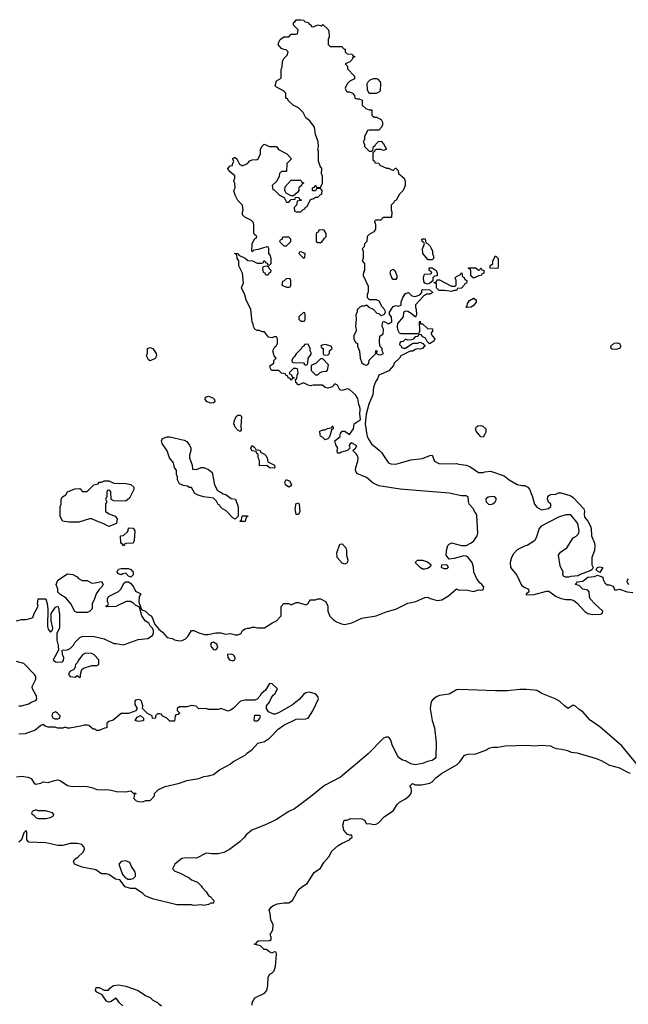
# Model space of a CAD drawing. Header units: inches. Extents: x 2347120 to 2490770, y 707513 to 877705.
# Tile 67 of 132: x 2398356 to 2403364, y 805317 to 813414. Entities that reach past the tile are written whole.
import ezdxf

# ---------------------------------------------------------------- set-up
doc = ezdxf.new("R2010")
doc.units = ezdxf.units.IN
doc.header["$MEASUREMENT"] = 0
for name, color, linetype in [('C3890', 7, 'Continuous'), ('C3891', 7, 'Continuous'), ('C4800', 7, 'Continuous'), ('C4801', 7, 'Continuous')]:
    doc.layers.add(name, color=color, linetype=linetype)

msp = doc.modelspace()

# ---------------------------------------------------------------- linework, layer by layer
at = {"layer": 'C3890', "color": 5, "elevation": 60}
for points in [[(2400000, 809422.7), (2399990, 809426), (2399974.6, 809454.6), (2399950, 809478), (2399869.3, 809489.3), (2399823.2, 809503.2), (2399798, 809518), (2399770, 809566), (2399750, 809568), (2399736.4, 809576.4), (2399703.1, 809583.1), (2399670, 809598), (2399655.3, 809630), (2399655.3, 809655.3), (2399647.3, 809672.7), (2399646, 809710), (2399628.4, 809728.4), (2399622, 809770), (2399589.5, 809809.5), (2399569.4, 809869.4), (2399529.5, 809929.5), (2399523.7, 809950), (2399530, 809970.7), (2399570, 809984), (2399590, 809982.8), (2399710, 809956), (2399730, 809944.7), (2399753.7, 809913.7), (2399764.7, 809890), (2399764.7, 809870), (2399752, 809830), (2399752, 809810), (2399774, 809750), (2399778, 809718), (2399810, 809714), (2399850, 809732), (2399870, 809731), (2399910, 809714.8), (2399938.8, 809690), (2399958.8, 809590), (2399982.8, 809542.8), (2400000, 809533)], [(2398329.1, 808470.9), (2398370, 808482), (2398410, 808482), (2398450, 808491), (2398463.1, 808496.9), (2398476, 808530), (2398508.7, 808590), (2398502, 808610), (2398508, 808650), (2398570, 808652), (2398582.8, 808610), (2398586.8, 808570), (2398583.5, 808423.5), (2398590, 808402), (2398610, 808378), (2398622, 808390), (2398628.7, 808410), (2398615.3, 808470), (2398615.3, 808530), (2398650, 808582), (2398670, 808592), (2398678, 808570), (2398678, 808550), (2398684.7, 808530), (2398684.7, 808410), (2398662, 808370), (2398661, 808359), (2398661, 808310), (2398672.7, 808267.3), (2398674, 808230), (2398632, 808150), (2398650, 808132), (2398670, 808131.3), (2398707.3, 808132.7), (2398716.4, 808143.6), (2398718, 808170), (2398707.3, 808192.7), (2398706, 808230), (2398750, 808232), (2398770, 808242), (2398798, 808270), (2398810, 808292), (2398850, 808332), (2398870, 808342), (2398950, 808344.7), (2398970, 808341), (2399050, 808321), (2399130, 808284.7), (2399150, 808284.7), (2399210, 808272), (2399330, 808318), (2399410, 808324.7), (2399448, 808350), (2399458, 808370), (2399458, 808390), (2399448, 808410), (2399430, 808428), (2399418, 808450), (2399389.3, 808469.3), (2399362, 808510), (2399342, 808582), (2399310, 808598), (2399294, 808614), (2399268.4, 808628.4), (2399231.6, 808628.4), (2399147.3, 808587.3), (2399070, 808586), (2399066, 808590), (2399082, 808598), (2399086, 808610), (2399078, 808630), (2399078, 808650), (2399088, 808670), (2399169.1, 808710.9), (2399188.9, 808731.1), (2399216.4, 808783.6), (2399228.7, 808791.3), (2399250, 808792), (2399270, 808778), (2399291.3, 808750), (2399310, 808714), (2399352.7, 808692.7), (2399338, 808670), (2399336, 808630), (2399342, 808602), (2399351.1, 808591.1), (2399352, 808572), (2399362, 808562), (2399390.8, 808550.8), (2399420.7, 808520.7), (2399438, 808510), (2399450, 808492), (2399466.4, 808446.4), (2399500.7, 808400.7), (2399530, 808378), (2399570, 808332), (2399610, 808326), (2399630, 808314.8), (2399670, 808306.8), (2399692.1, 808307.9), (2399718.9, 808321.1), (2399739.5, 808340.5), (2399770, 808392), (2399790, 808392), (2399830, 808371.3), (2399876.9, 808356.9), (2399903.1, 808356.9), (2399971.1, 808371.1), (2400000, 808371.3)], [(2398348, 807770), (2398371.6, 807771.6), (2398430, 807786.8), (2398450, 807801), (2398490, 807814), (2398498, 807830), (2398494, 807850), (2398462, 807910), (2398458, 807930), (2398488, 807990), (2398488, 808010), (2398478, 808030), (2398390, 808118), (2398330, 808135.3)], [(2400000, 807745), (2399990, 807742), (2399910, 807742), (2399890, 807748.7), (2399830, 807746), (2399807.3, 807767.3), (2399770, 807774), (2399730, 807762), (2399670, 807762), (2399652, 807750), (2399652.7, 807732.7), (2399674, 807710), (2399659.6, 807700.4), (2399642, 807698), (2399634, 807690), (2399630, 807646), (2399590, 807646), (2399566, 807670), (2399528.4, 807688.4), (2399522, 807702), (2399510, 807706), (2399490, 807706), (2399474, 807690), (2399474, 807670), (2399448.4, 807668.4), (2399446, 807690), (2399408.7, 807708.7), (2399366, 807750), (2399368, 807772), (2399357.2, 807810), (2399350, 807819), (2399330, 807824), (2399310, 807819), (2399302.8, 807810), (2399302.8, 807782.8), (2399322, 807750), (2399311.1, 807728.9), (2399250, 807708), (2399190, 807708), (2399125.4, 807654.6), (2399090, 807642), (2399072, 807630), (2399074, 807590), (2399052.7, 807587.3), (2399011.1, 807568.9), (2398988.9, 807568.9), (2398978, 807578), (2398960.4, 807580.4), (2398926, 807610), (2398912.9, 807612.9), (2398890, 807613.2), (2398856.9, 807603.1), (2398768.4, 807588.4), (2398750, 807588), (2398730, 807595.3), (2398710, 807588.7), (2398671.1, 807588.9), (2398645.4, 807594.6), (2398590, 807595.3), (2398564.7, 807604.7), (2398550, 807618), (2398530, 807608.7), (2398482, 807570), (2398399.9, 807540.1), (2398350, 807539)], [(2398330, 807186.8), (2398370, 807192), (2398424.7, 807184.7), (2398450, 807174), (2398475.3, 807135.3), (2398490, 807126), (2398530, 807136), (2398550, 807146), (2398590, 807141), (2398641.5, 807158.5), (2398670, 807162), (2398690, 807156.3), (2398750, 807116.3), (2398787.9, 807107.9), (2398850, 807110.8), (2398910, 807107.7), (2398950, 807100.7), (2398990, 807084), (2399030, 807079.1), (2399070, 807082), (2399110, 807078.8), (2399153.6, 807066.4), (2399230, 807064.7), (2399270, 807071.3), (2399290, 807054), (2399312.7, 807052.7), (2399310, 807046), (2399298, 807042), (2399294, 807010), (2399314, 806990), (2399336.4, 806983.6), (2399370, 806982), (2399392.7, 806992.7), (2399430, 806994), (2399466, 807030), (2399466, 807050), (2399498, 807082), (2399553.2, 807106.8), (2399670, 807136), (2399730, 807157.3), (2399830, 807174.8), (2399870, 807191), (2399910, 807194.8), (2399950, 807206), (2400000, 807243.8)], [(2400000, 806556), (2399990, 806553.2), (2399932.9, 806552.9), (2399890, 806559), (2399810, 806519), (2399730, 806521.2), (2399690, 806515.3), (2399632, 806470), (2399614, 806430), (2399631.6, 806411.6), (2399670, 806398), (2399750, 806356), (2399770, 806341), (2399819.8, 806319.8), (2399850, 806292), (2399856.9, 806276.9), (2399890, 806242), (2399910, 806212), (2399923.6, 806203.6), (2399954, 806170), (2399950, 806148), (2399930, 806148), (2399910, 806138), (2399870.9, 806129.1), (2399850, 806135.3), (2399790, 806129), (2399770, 806134), (2399650, 806135.3), (2399450, 806184), (2399388, 806210), (2399370, 806228), (2399310, 806268), (2399268.9, 806268.9), (2399222.7, 806282.7), (2399179, 806339), (2399145.6, 806345.6), (2399090, 806384), (2399069.1, 806389.1), (2399030, 806389.2), (2398982, 806422), (2398870, 806443.7), (2398806, 806470), (2398798, 806490), (2398809.1, 806510.9), (2398838, 806530), (2398874.6, 806565.4), (2398888, 806590), (2398886, 806610), (2398866, 806630), (2398830, 806639), (2398770, 806639), (2398710, 806622), (2398670, 806622), (2398570, 806644), (2398430, 806649), (2398415.3, 806670), (2398415.3, 806730), (2398410, 806746), (2398390, 806726), (2398371.1, 806668.9), (2398350, 806648.7)], [(2399205.1, 805305.1), (2399177.2, 805330), (2399150, 805368), (2399103.5, 805336.5), (2399090, 805333.2), (2399070, 805341.2), (2399035.3, 805395.3), (2398990, 805417.2), (2398979.3, 805430), (2398985.2, 805454.8), (2399010, 805456), (2399050, 805432), (2399087.3, 805432.7), (2399098, 805450), (2399128, 805470), (2399170, 805476), (2399230, 805466), (2399332, 805430), (2399392, 805390), (2399430, 805371.3), (2399451.1, 805351.1), (2399490.9, 805330.9), (2399499.6, 805319.6), (2399523.6, 805303.6)]]:
    msp.add_lwpolyline(points, dxfattribs=at)
for points in [[(2399230, 809455.3), (2399130, 809458), (2399107.3, 809467.3), (2399106, 809530), (2399090, 809546), (2399078, 809542), (2399074, 809530), (2399074, 809490), (2399062, 809470), (2399074, 809450), (2399062, 809430), (2399062, 809370), (2399091.1, 809351.1), (2399142, 809330), (2399158, 809310), (2399152, 809270), (2399090, 809246), (2399048.9, 809268.9), (2398990, 809289), (2398950, 809309), (2398930, 809309), (2398842, 809282), (2398761.2, 809281.2), (2398708, 809290), (2398688.7, 809330), (2398688.7, 809410), (2398698, 809430), (2398698, 809470), (2398708.7, 809490), (2398734.6, 809505.4), (2398748.7, 809530), (2398810, 809554.8), (2398850, 809558), (2398862, 809550), (2398870, 809534), (2398910, 809534), (2398966, 809590), (2399002, 809598), (2399010, 809612), (2399030, 809612), (2399050, 809621), (2399090, 809621), (2399130, 809602), (2399230, 809601), (2399270.9, 809590.9), (2399294, 809570), (2399294, 809550), (2399259.8, 809480.2)], [(2399210, 809086), (2399202, 809102), (2399188.4, 809108.4), (2399186, 809170), (2399210, 809172), (2399240.4, 809199.6), (2399248, 809210), (2399250, 809234), (2399290, 809232), (2399302, 809210), (2399298, 809130), (2399290.9, 809109.1), (2399230, 809106), (2399218, 809102)], [(2398870, 808802), (2398910, 808802), (2398950, 808781), (2398978, 808782), (2399030, 808794), (2399042, 808770), (2399030.9, 808749.1), (2399010, 808728), (2398986.4, 808693.6), (2398972, 808650), (2398952, 808610), (2398951.6, 808568.4), (2398930, 808546), (2398910, 808538), (2398830, 808538), (2398810, 808548), (2398778, 808610), (2398737.2, 808657.2), (2398686, 808690), (2398670, 808706), (2398669, 808730), (2398656, 808770), (2398670, 808804.7), (2398750, 808856), (2398794, 808850), (2398830, 808832), (2398839.6, 808819.6)], [(2399270, 808828.7), (2399250, 808838), (2399230, 808862), (2399203.6, 808856.4), (2399190, 808848), (2399170, 808858), (2399158, 808870), (2399160.4, 808879.6), (2399170, 808894), (2399190, 808902), (2399250, 808902), (2399271.3, 808891.3), (2399290.8, 808870.8), (2399290.7, 808849.3)], [(2399950, 808296), (2399930.5, 808289.5), (2399924.9, 808270), (2399936.5, 808250), (2399950, 808235.3), (2399970, 808230.5), (2399985.6, 808250), (2399978.8, 808278.8)], [(2398896.9, 808203.1), (2398872, 808190), (2398842, 808150), (2398830, 808126), (2398814, 808110), (2398811.6, 808088.4), (2398802, 808070), (2398767.5, 808052.5), (2398758, 808030), (2398770, 808012), (2398812.9, 808007.1), (2398830, 808022), (2398850, 808004.7), (2398855.3, 808010), (2398855.3, 808030), (2398866, 808070), (2398880.2, 808079.8), (2398950, 808102), (2398990, 808102), (2399006, 808110), (2399006, 808150), (2398968, 808190), (2398950, 808202)], [(2398650, 807722), (2398624.7, 807710), (2398621, 807690), (2398630, 807672), (2398645.4, 807665.4), (2398670, 807664.7), (2398686, 807670), (2398688, 807690), (2398668, 807710)], [(2399330, 807642), (2399306, 807650), (2399323.1, 807676.9), (2399351.3, 807691.3), (2399374, 807670), (2399374, 807650), (2399370, 807648)], [(2398490, 806915.3), (2398458, 806902), (2398454, 806890), (2398458, 806878), (2398470, 806874), (2398491.3, 806851.3), (2398510, 806844.7), (2398570, 806846), (2398610, 806852), (2398634.6, 806865.4), (2398636.4, 806876.4), (2398626, 806890), (2398568.4, 806908.4), (2398508.7, 806908.7)], [(2399230, 806497.2), (2399192, 806490), (2399171.3, 806470), (2399202.8, 806382.8), (2399221, 806361), (2399246.8, 806346.8), (2399270, 806344.7), (2399288.9, 806351.1), (2399308, 806370), (2399308.7, 806390), (2399302, 806410), (2399275.3, 806450), (2399262, 806482)]]:
    msp.add_lwpolyline(points, close=True, dxfattribs=at)
at = {"layer": 'C3891', "color": 5, "elevation": 60}
for points in [[(2399430, 810608), (2399416.4, 810616.4), (2399398, 810650), (2399407.3, 810672.7), (2399408, 810710), (2399430, 810718), (2399451.3, 810710), (2399478, 810670), (2399482, 810650), (2399471.1, 810628.9)], [(2399930, 810259), (2399898, 810270), (2399882, 810290), (2399886, 810310), (2399910, 810318), (2399945.4, 810305.4), (2399958, 810290), (2399962, 810270), (2399950, 810264)]]:
    msp.add_lwpolyline(points, close=True, dxfattribs=at)
at = {"layer": 'C4800', "color": 5, "elevation": 60}
for points in [[(2400000, 808371.3), (2400010, 808371.3), (2400050, 808361), (2400090, 808366.8), (2400130, 808354.8), (2400150, 808356), (2400170, 808364.7), (2400178, 808370), (2400189.1, 808390.9), (2400210, 808404.7), (2400230, 808411), (2400250, 808411.3), (2400270, 808418), (2400290, 808418), (2400311.6, 808411.6), (2400370, 808412), (2400430, 808451), (2400468, 808470), (2400506, 808510), (2400507.3, 808587.3), (2400530, 808612), (2400570, 808612), (2400590, 808602), (2400630, 808622), (2400650, 808622), (2400710, 808601), (2400728, 808610), (2400738, 808630), (2400750, 808642), (2400790, 808642), (2400810, 808652), (2400831.6, 808651.6), (2400872, 808630), (2400890, 808594), (2400891, 808550), (2400908, 808508), (2400938.5, 808478.5), (2400962.5, 808462.5), (2401004.4, 808444.4), (2401030, 808441.3), (2401090, 808454.3), (2401170, 808492.7), (2401287.7, 808512.3), (2401370, 808544.4), (2401450, 808564.9), (2401550, 808615.5), (2401615.3, 808630), (2401690, 808662), (2401710, 808664.7), (2401733.4, 808653.4), (2401790, 808638), (2401830, 808643.8), (2401885.4, 808674.6), (2401950, 808734), (2401970, 808722), (2402030, 808724.4), (2402090, 808711), (2402130, 808726), (2402150, 808722.8), (2402170, 808726), (2402176, 808750), (2402159, 808770), (2402141.6, 808781.6), (2402115.9, 808815.9), (2402093.2, 808870), (2402089.3, 808910.7), (2402079.5, 808950), (2402046.6, 808990), (2402030, 809001.6), (2402010, 809005.6), (2401930, 808984), (2401890, 808978), (2401866, 809010), (2401868.4, 809048.4), (2401878, 809090), (2401890, 809102), (2401910, 809111.3), (2401990, 809090.7), (2402030, 809090.7), (2402070, 809110.7), (2402091.5, 809128.5), (2402120.9, 809170), (2402126.6, 809190), (2402116.6, 809336.6), (2402112.1, 809352.1), (2402097.2, 809370), (2402089, 809390), (2402055.3, 809430), (2402047.3, 809452.7), (2402046, 809490), (2402030, 809498), (2401990, 809499), (2401890, 809519.3), (2401486.4, 809553.6), (2401310, 809581.2), (2401263.2, 809603.2), (2401208.9, 809648.9), (2401130, 809682), (2401119.5, 809710), (2401120.5, 809730), (2401137.1, 809782.9), (2401140.3, 809810), (2401133.3, 809833.3), (2401124.8, 809844.8), (2401096, 809870), (2401119, 809890), (2401128.7, 809910), (2401086.8, 809933.2), (2401074.8, 809925.2), (2401067.5, 809912.5), (2401071, 809889), (2401052, 809870), (2401002.8, 809857.2), (2400990, 809849), (2400970, 809848.7), (2400968, 809870), (2400974, 809890), (2400958, 809918), (2400948, 809950), (2400992.5, 809987.5), (2400994.1, 810000)], [(2400909.3, 810000), (2400902, 809978), (2400890, 809966), (2400870, 809958), (2400850, 809978), (2400830, 809988), (2400828.9, 810000)], [(2401213.1, 810000), (2401214.8, 809990), (2401224.5, 809964.5), (2401250, 809924.7), (2401314.4, 809874.4), (2401333.7, 809853.7), (2401381.4, 809781.4), (2401390.7, 809770.7), (2401410, 809761), (2401450, 809758.8), (2401470, 809762.8), (2401575.3, 809795.3), (2401670, 809806), (2401730, 809831.3), (2401750, 809832), (2401770, 809782), (2401805.4, 809765.4), (2401850, 809762), (2401950, 809764.7), (2401970, 809758), (2402030, 809751.3), (2402059.8, 809739.8), (2402130, 809691.3), (2402170, 809691.3), (2402183.2, 809696.8), (2402230, 809700.5), (2402343.4, 809663.4), (2402382.8, 809630), (2402450, 809590.6), (2402490, 809582), (2402510, 809584), (2402538, 809570), (2402550, 809552), (2402576, 809490), (2402591.3, 809430), (2402610, 809404.7), (2402650, 809382), (2402707.3, 809392.7), (2402726, 809410), (2402726, 809430), (2402707.3, 809447.3), (2402698, 809470), (2402702, 809490), (2402710, 809502), (2402726, 809510), (2402768.4, 809511.6), (2402790, 809522), (2402810, 809522), (2402890, 809498), (2402910, 809484.7), (2402997.3, 809390), (2403004, 809370), (2403000.7, 809350), (2403003.5, 809323.5), (2403030.6, 809290), (2403053, 809250), (2403058, 809230), (2403060.5, 809170), (2403086, 809110), (2403088.2, 809090), (2403084.9, 809050), (2403064, 808990), (2403062.8, 808930), (2403074, 808910), (2403066.4, 808893.6), (2403055.9, 808884.1), (2402968.7, 808851.3), (2402950, 808839.3), (2402890, 808836), (2402870, 808829.2), (2402846, 808830), (2402830, 808838), (2402824, 808850), (2402828.7, 808870), (2402803.1, 808923.1), (2402788, 809010), (2402805.6, 809034.4), (2402858, 809070), (2402910, 809152), (2402933.6, 809166.4), (2402953.6, 809186.4), (2402959, 809210), (2402948.7, 809270), (2402890, 809342), (2402850, 809342.7), (2402790, 809322.7), (2402646, 809250), (2402631, 809230), (2402606.4, 809153.6), (2402590.7, 809129.3), (2402532, 809090), (2402510, 809084), (2402450, 809054), (2402419.3, 809020.7), (2402402, 808990), (2402390.4, 808950), (2402393.4, 808910), (2402446.9, 808846.9), (2402484.7, 808764.7), (2402506.4, 808746.4), (2402541, 808730), (2402544.7, 808710), (2402522, 808690), (2402523.6, 808683.6), (2402590, 808686.4), (2402690, 808715.5), (2402710, 808714), (2402770, 808670.5), (2402810, 808652.7), (2402850, 808644.4), (2402890, 808644.9), (2402916.3, 808636.3), (2402938.9, 808618.9), (2403006.6, 808546.6), (2403030, 808531.8), (2403070, 808523.6), (2403134.8, 808525.2), (2403149, 808531), (2403153.2, 808550), (2403090, 808606.6), (2403049.5, 808650), (2403042.9, 808670), (2403041.2, 808710), (2403030, 808721.2), (2402989.6, 808729.6), (2402959.5, 808759.5), (2402928, 808770), (2402946, 808790), (2402990, 808796), (2403029.4, 808830.6), (2403084, 808836), (2403110, 808846), (2403154, 808830), (2403156, 808810), (2403170, 808782.8), (2403190, 808767.3), (2403210, 808766.8), (2403235.3, 808755.3), (2403244.7, 808744.7), (2403250, 808724.7), (2403270, 808724.7), (2403290, 808732), (2403354, 808710), (2403402, 808702)], [(2402179.3, 810000), (2402170, 809981.6), (2402150, 809984.7), (2402137.3, 810000)], [(2400000, 809533), (2400030, 809516), (2400052, 809510), (2400096.9, 809476.9), (2400131.3, 809470), (2400152.7, 809407.3), (2400154, 809330), (2400130, 809306), (2400110, 809318), (2400054.6, 809374.6), (2400026, 809390), (2400006, 809410), (2400002, 809422), (2400000, 809422.7)], [(2403369.1, 808769.1), (2403360.2, 808780.2), (2403355.3, 808790), (2403356.4, 808803.6), (2403364, 808816)], [(2400000, 807243.8), (2400010, 807251.3), (2400088.9, 807291.1), (2400109.1, 807310.9), (2400210, 807364.7), (2400230, 807384.7), (2400270, 807411.3), (2400314.6, 807465.4), (2400370, 807478), (2400410, 807504.7), (2400482, 807578), (2400530, 807612), (2400630, 807662), (2400710, 807664.7), (2400728.9, 807671.1), (2400769, 807730), (2400815.3, 807830), (2400808.9, 807848.9), (2400789, 807869), (2400736.9, 807883.1), (2400710, 807879), (2400690, 807864), (2400655.9, 807824.1), (2400599.8, 807780.2), (2400490, 807715.3), (2400456.9, 807703.1), (2400443.1, 807703.1), (2400403.1, 807723.1), (2400386, 807750), (2400386, 807770), (2400410, 807802), (2400424.7, 807835.3), (2400441.2, 807858.8), (2400455.3, 807870), (2400478, 807910), (2400432.5, 807952.5), (2400410, 807954), (2400378.8, 807901.2), (2400342, 807870), (2400332, 807850), (2400310, 807826), (2400290, 807818), (2400210, 807818), (2400174, 807810), (2400112, 807750), (2400090, 807735.3), (2400070, 807728.7), (2400010, 807748), (2400000, 807745)], [(2403436, 807290), (2403310, 807442), (2403130, 807599.3), (2403050, 807654), (2402990, 807722), (2402960.2, 807740.2), (2402930, 807768), (2402910, 807778), (2402869.3, 807749.3), (2402838, 807770), (2402798, 807810), (2402762, 807830), (2402653.1, 807873.1), (2402610, 807896.2), (2402590, 807899.5), (2402526.8, 807906.8), (2402470, 807906.6), (2402370, 807895.6), (2402270, 807895.6), (2401970, 807906), (2401950, 807902.7), (2401890, 807866.6), (2401810, 807855.1), (2401790, 807847.8), (2401760.5, 807830), (2401744.4, 807810), (2401737.6, 807790), (2401734.4, 807750), (2401750.5, 807650.5), (2401767.7, 807590), (2401783, 807470), (2401778.8, 807350), (2401770, 807335.3), (2401750, 807322), (2401710, 807313.2), (2401670, 807296), (2401610, 807286), (2401573.2, 807293.2), (2401530, 807319), (2401505.6, 807325.6), (2401468.7, 807350), (2401421.2, 807450), (2401409.1, 807489.1), (2401395.3, 807510), (2401390, 807514), (2401370, 807514), (2401350, 807504), (2401222.2, 807377.8), (2400994.6, 807185.4), (2400865.1, 807114.9), (2400750, 807022.7), (2400615.9, 806924.1), (2400570, 806902.7), (2400470, 806837.2), (2400430, 806817.2), (2400370.6, 806789.4), (2400264.7, 806750), (2400218, 806710), (2400204.7, 806690), (2400170, 806655.3), (2400082, 806590), (2400034.4, 806565.6), (2400000, 806556)], [(2400268.7, 805310), (2400268.9, 805331.1), (2400289.3, 805370.7), (2400370, 805408), (2400390, 805431.3), (2400397.6, 805470), (2400401.2, 805538.8), (2400415.3, 805564.7), (2400430, 805572), (2400450, 805592), (2400459.5, 805630), (2400468, 805728), (2400466, 805746), (2400450, 805748), (2400430, 805738), (2400406, 805750), (2400387.3, 805767.3), (2400368.4, 805768.4), (2400336.4, 805796.4), (2400286, 805810), (2400302, 805818), (2400306, 805830), (2400320.4, 805839.6), (2400410, 805842), (2400426, 805850), (2400426, 805870), (2400418, 805890), (2400438, 805930), (2400442, 805970), (2400422, 806010), (2400416.4, 806063.6), (2400408.7, 806090), (2400424.1, 806115.9), (2400442, 806130), (2400477.2, 806142.8), (2400530, 806150.7), (2400570, 806150.8), (2400601.2, 806170), (2400638.3, 806241.7), (2400656.1, 806263.9), (2400677.2, 806282.8), (2400720.9, 806310), (2400779.2, 806400.8), (2400830, 806437), (2400857.8, 806482.2), (2400900.7, 806530), (2400924.4, 806575.6), (2400977.3, 806622.7), (2401010, 806642.4), (2401070, 806668.7), (2401078.6, 806681.4), (2401092.7, 806690), (2401088, 806708), (2401072, 806708), (2401050, 806715.3), (2401022, 806750), (2401015.3, 806790), (2401026, 806830), (2401050, 806832), (2401076.4, 806843.6), (2401170, 806842), (2401192, 806832), (2401210, 806802), (2401230, 806804.7), (2401270, 806794), (2401290, 806798), (2401309.2, 806810), (2401357.6, 806862.4), (2401430, 806907.2), (2401460.7, 806959.3), (2401480.1, 806979.9), (2401530, 807006), (2401561.2, 807030), (2401576, 807050), (2401579, 807070), (2401576.4, 807096.4), (2401566, 807110), (2401588.4, 807131.6), (2401610, 807122), (2401661.6, 807121.6), (2401730, 807136), (2401750, 807144.9), (2401780, 807180), (2401825.2, 807214.8), (2401955.1, 807290), (2401976.3, 807310), (2402015.6, 807364.4), (2402046, 807374), (2402110, 807375.8), (2402190, 807406.9), (2402217.2, 807422.8), (2402248.2, 807431.8), (2402290, 807432.4), (2402350, 807440.9), (2402530, 807446.7), (2402590, 807441.1), (2402648.9, 807448.9), (2402723.4, 807443.4), (2402742.8, 807430), (2402770, 807419.3), (2402815.5, 807415.5), (2402863.4, 807403.4), (2402892, 807390), (2402943.9, 807383.9), (2403098.8, 807338.8), (2403141.3, 807321.3), (2403210, 807282.4), (2403290, 807260.4), (2403350, 807228.4), (2403378.4, 807218.4)]]:
    msp.add_lwpolyline(points, dxfattribs=at)
for points in [[(2400450, 809726), (2400410, 809729), (2400390, 809748), (2400330, 809746), (2400328, 809790), (2400318, 809810), (2400318, 809838), (2400307.3, 809847.3), (2400302, 809862), (2400267.3, 809867.3), (2400258, 809890), (2400266, 809910), (2400270, 809912), (2400282, 809902), (2400294, 809890), (2400298, 809878), (2400334, 809870), (2400338, 809858), (2400370, 809842), (2400382, 809830), (2400392, 809810), (2400398, 809778), (2400452, 809750), (2400454, 809730)], [(2400570, 809568.7), (2400542, 809590), (2400538, 809610), (2400548.7, 809631.3), (2400578, 809618), (2400592, 809590), (2400583.6, 809576.4)], [(2400630, 809346), (2400622, 809390), (2400630, 809434), (2400650, 809442), (2400656, 809430), (2400662, 809370), (2400650, 809346)], [(2402250, 809494), (2402210, 809488), (2402192, 809470), (2402194, 809450), (2402214, 809430), (2402230, 809426), (2402250, 809432), (2402268, 809450), (2402278, 809470), (2402266, 809490)], [(2400170, 809286), (2400166, 809290), (2400182, 809298), (2400187.3, 809332.7), (2400230, 809334), (2400232, 809328), (2400218, 809322), (2400210, 809288)], [(2401030, 808935.3), (2401010, 808945.2), (2400969.3, 808990), (2400966, 809030), (2400990, 809102), (2401010, 809104.7), (2401038.8, 809070), (2401046, 809050), (2401046, 809010), (2401054.8, 808970), (2401050, 808948)], [(2401690, 808894), (2401670, 808895.3), (2401650, 808908), (2401609.3, 808950.7), (2401630, 808970.5), (2401670, 808970.4), (2401710, 808956.3), (2401741, 808930), (2401724.7, 808910), (2401710, 808901.2)], [(2401850, 808898), (2401830, 808906), (2401826, 808910), (2401828, 808930), (2401870, 808934), (2401882, 808910), (2401870, 808898)], [(2403130, 808868), (2403110, 808878), (2403098, 808890), (2403106, 808910), (2403130, 808915.5), (2403154, 808910)], [(2400096.3, 808196.3), (2400066.9, 808193.1), (2400068.8, 808170), (2400082.4, 808150), (2400110, 808140.3), (2400125.1, 808150), (2400127.6, 808170), (2400121.3, 808181.3), (2400111.3, 808191.3)], [(2400290, 807646), (2400286, 807650), (2400290, 807694), (2400330, 807694), (2400334, 807690), (2400330, 807666), (2400310, 807646)]]:
    msp.add_lwpolyline(points, close=True, dxfattribs=at)
at = {"layer": 'C4801', "color": 5, "elevation": 60}
for points in [[(2400994.1, 810000), (2400995.3, 810010), (2401009.2, 810030.8), (2401030.7, 810030.7), (2401070, 810002), (2401103.6, 810050), (2401108.9, 810091.1), (2401157.5, 810122.5), (2401161.2, 810130), (2401154, 810170), (2401158, 810210), (2401154.7, 810230), (2401146.4, 810250), (2401137.5, 810297.5), (2401119.7, 810330), (2401070, 810372.7), (2401050, 810379.3), (2401010, 810364), (2400990, 810368.7), (2400970, 810408), (2400950, 810418), (2400926, 810394), (2400890, 810384), (2400870, 810388.7), (2400848.4, 810408.4), (2400771.1, 810408.9), (2400750, 810404), (2400728.9, 810408.9), (2400690, 810428), (2400654, 810410), (2400646, 810410), (2400627.3, 810432.7), (2400626, 810454), (2400636.4, 810463.6), (2400638, 810490), (2400646, 810510), (2400642, 810542), (2400630, 810546), (2400610, 810546), (2400574, 810510), (2400578, 810498), (2400592.7, 810492.7), (2400598, 810478), (2400614, 810470), (2400614, 810466), (2400598, 810462), (2400591.3, 810448.7), (2400586, 810450), (2400582, 810462), (2400566, 810470), (2400562, 810482), (2400546, 810490), (2400542, 810502), (2400510, 810508), (2400488, 810528), (2400428, 810530), (2400418, 810550), (2400418, 810570), (2400446, 810590), (2400446, 810610), (2400466, 810630), (2400448.4, 810648.4), (2400438, 810690), (2400455.3, 810724.7), (2400470, 810734), (2400478, 810750), (2400478, 810790), (2400470, 810806), (2400450, 810806), (2400430, 810798), (2400402, 810802), (2400370, 810846), (2400350, 810848), (2400330, 810858), (2400310, 810858), (2400290, 810868), (2400279, 810890), (2400277.2, 810910), (2400269.2, 810930), (2400259, 811030), (2400218, 811110), (2400208.7, 811150), (2400182, 811210), (2400198, 811250), (2400188.7, 811330), (2400158, 811390), (2400158, 811430), (2400146, 811450), (2400142, 811482), (2400130, 811486), (2400126, 811494), (2400154, 811490), (2400158, 811478), (2400211.6, 811451.6), (2400232.7, 811432.7), (2400271.6, 811431.6), (2400310, 811412), (2400347.3, 811412.7), (2400362, 811418), (2400366, 811430), (2400372, 811432), (2400378, 811418), (2400392.7, 811412.7), (2400398, 811398), (2400410, 811394), (2400426, 811410), (2400426, 811450), (2400416.4, 811476.4), (2400406, 811490), (2400406, 811530), (2400402, 811542), (2400390, 811546), (2400316.9, 811523.1), (2400282, 811518), (2400270, 811506), (2400266, 811510), (2400268.9, 811571.1), (2400287.3, 811612.7), (2400302, 811618), (2400306, 811630), (2400287.3, 811647.3), (2400282, 811662), (2400282, 811730), (2400278, 811750), (2400263.1, 811763.1), (2400209.1, 811789.1), (2400189.3, 811809.3), (2400189.1, 811830.9), (2400195.3, 811850), (2400188.7, 811888.7), (2400150, 811928), (2400128.7, 811970), (2400118, 812010), (2400128, 812030), (2400127.3, 812067.3), (2400118, 812090), (2400126, 812110), (2400126, 812130), (2400078, 812170), (2400069.1, 812190.9), (2400088.4, 812211.6), (2400106, 812214), (2400106, 812226), (2400118, 812250), (2400108, 812270), (2400120.4, 812279.6), (2400130, 812282), (2400142, 812270), (2400165.4, 812225.4), (2400190, 812212), (2400230, 812232), (2400250, 812252), (2400270, 812262), (2400310, 812264.7), (2400318, 812270), (2400338, 812310), (2400338, 812350), (2400350, 812374), (2400368.4, 812391.6), (2400411.6, 812371.6), (2400470, 812372), (2400485.4, 812345.4), (2400554, 812310), (2400592, 812270), (2400554, 812230), (2400550, 812166), (2400510, 812166), (2400494, 812150), (2400491.6, 812128.4), (2400472.7, 812087.3), (2400434, 812050), (2400438, 812018), (2400450, 812014), (2400494, 811970), (2400532.7, 811952.7), (2400550, 811914), (2400570, 811914), (2400590, 811934), (2400622, 811938), (2400626, 811954), (2400652.7, 811952.7), (2400658, 811938), (2400674, 811930), (2400670, 811926), (2400638, 811922), (2400634, 811890), (2400614, 811870), (2400618, 811838), (2400630, 811834), (2400670, 811834), (2400687.3, 811852.7), (2400702, 811858), (2400707.3, 811872.7), (2400722, 811878), (2400750, 811934), (2400776.4, 811943.6), (2400790, 811954), (2400810, 811954), (2400827.3, 811972.7), (2400842, 811978), (2400846, 812010), (2400830, 812026), (2400798, 812022), (2400790, 812006), (2400770, 812006), (2400766, 812010), (2400766, 812030), (2400782, 812038), (2400786, 812050), (2400791.6, 812051.6), (2400798, 812038), (2400830, 812034), (2400848, 812070), (2400847.3, 812127.3), (2400838, 812150), (2400842, 812190), (2400828.7, 812210), (2400815.3, 812250), (2400815.3, 812330), (2400808.7, 812350), (2400814, 812370), (2400812.9, 812412.9), (2400789, 812470), (2400782, 812530), (2400742, 812582), (2400710, 812608), (2400688, 812650), (2400650, 812688), (2400606, 812710), (2400566, 812750), (2400562, 812762), (2400546, 812770), (2400546, 812810), (2400526, 812830), (2400470, 812858), (2400458, 812870), (2400470, 812912), (2400507.3, 812932.7), (2400508.4, 813008.4), (2400515.3, 813024.7), (2400518, 813070), (2400530, 813094), (2400556.4, 813123.6), (2400566, 813150), (2400547.3, 813167.3), (2400530, 813168), (2400510, 813178), (2400490, 813198), (2400482, 813210), (2400488, 813230), (2400498, 813250), (2400530, 813274), (2400570, 813274), (2400590, 813294), (2400630, 813294), (2400642, 813298), (2400646, 813330), (2400608.4, 813368.4), (2400608, 813390), (2400622, 813398), (2400630, 813412), (2400670, 813414), (2400694, 813410), (2400698, 813398), (2400731.6, 813391.6), (2400738, 813378), (2400752.7, 813372.7), (2400758, 813358), (2400770, 813354), (2400810, 813372), (2400835.3, 813364.7), (2400850, 813374), (2400892.7, 813332.7), (2400899.6, 813319.6), (2400902, 813270), (2400894, 813250), (2400894, 813210), (2400910, 813194), (2401010, 813194), (2401018, 813178), (2401032.7, 813172.7), (2401034, 813150), (2401050, 813134), (2401091.6, 813131.6), (2401098, 813118), (2401110, 813114), (2401110, 813106), (2401098, 813102), (2401092.7, 813087.3), (2401072.7, 813067.3), (2401034, 813050), (2401052.7, 813032.7), (2401054, 813010), (2401112, 812950), (2401111.3, 812928.7), (2401071.6, 812908.4), (2401050, 812886), (2401034, 812850), (2401042, 812830), (2401050, 812822), (2401070, 812822), (2401094, 812810), (2401112, 812790), (2401114, 812770), (2401130, 812762), (2401150, 812762), (2401172.7, 812752.7), (2401174, 812710), (2401203.6, 812683.6), (2401230, 812674), (2401252.7, 812672.7), (2401254, 812630), (2401272.7, 812612.7), (2401291.6, 812611.6), (2401330, 812594), (2401342, 812570), (2401342, 812550), (2401332, 812530), (2401310, 812506), (2401230, 812506), (2401218, 812502), (2401192, 812450), (2401191.6, 812428.4), (2401182, 812410), (2401194, 812390), (2401194, 812370), (2401230, 812334), (2401250, 812334), (2401262, 812338), (2401266, 812370), (2401282, 812378), (2401286, 812390), (2401307.3, 812412.7), (2401330, 812414), (2401350, 812394), (2401370, 812354), (2401370, 812346), (2401350, 812338), (2401330, 812346), (2401290, 812346), (2401278, 812342), (2401274, 812330), (2401262, 812318), (2401262, 812262), (2401274, 812250), (2401278, 812238), (2401310, 812234), (2401318, 812218), (2401372.7, 812192.7), (2401391.6, 812191.6), (2401430, 812174), (2401448.4, 812191.6), (2401451.6, 812191.6), (2401470, 812174), (2401474, 812150), (2401518, 812110), (2401526.8, 812086.8), (2401526.8, 812050), (2401511, 812009), (2401479.6, 811980.4), (2401454, 811930), (2401438, 811922), (2401434, 811910), (2401412.7, 811887.3), (2401412, 811850), (2401418, 811830), (2401414, 811790), (2401410, 811786), (2401350, 811786), (2401338, 811782), (2401330, 811766), (2401290, 811766), (2401278, 811762), (2401274, 811750), (2401282, 811742), (2401284.7, 811730), (2401284.7, 811690), (2401271.1, 811668.9), (2401231.6, 811648.4), (2401214, 811630), (2401212, 811590), (2401194, 811570), (2401190, 811546), (2401174, 811530), (2401182, 811510), (2401182, 811450), (2401174, 811430), (2401194, 811410), (2401192.7, 811352.7), (2401183.6, 811336.4), (2401182, 811310), (2401223.6, 811223.6), (2401223.6, 811176.4), (2401214, 811150), (2401214, 811130), (2401232.7, 811112.7), (2401290, 811114), (2401310, 811102), (2401334.4, 811054.4), (2401358, 811030), (2401362, 811010), (2401354, 810990), (2401330, 810978), (2401314, 810994), (2401298, 810998), (2401266, 811030), (2401230, 811046), (2401210, 811066), (2401190, 811058), (2401170, 811058), (2401154, 811050), (2401132.7, 811027.3), (2401131.6, 811008.4), (2401122, 810990), (2401124.7, 810950), (2401118, 810890), (2401124.7, 810870), (2401123.6, 810856.4), (2401105.4, 810814.6), (2401104.7, 810790), (2401119.6, 810759.6), (2401134, 810750), (2401134, 810730), (2401152.7, 810687.3), (2401156, 810630), (2401170, 810592), (2401190, 810578), (2401210, 810572), (2401220.4, 810579.6), (2401228, 810590), (2401230, 810614), (2401286, 810670), (2401286, 810690), (2401290, 810694), (2401294, 810690), (2401292, 810670), (2401310, 810658), (2401330, 810661), (2401348, 810670), (2401338, 810690), (2401338, 810710), (2401318, 810730), (2401315.3, 810770), (2401318, 810810), (2401346, 810830), (2401348, 810870), (2401338, 810890), (2401340.4, 810919.6), (2401350, 810934), (2401390, 810912), (2401414.6, 810925.4), (2401418, 810930), (2401414, 810970), (2401399, 810990), (2401398, 811010), (2401430, 811056), (2401450, 811064.7), (2401470, 811058), (2401494, 811066), (2401495.3, 811090), (2401508.7, 811130), (2401530, 811162), (2401554, 811170), (2401582, 811142), (2401610, 811138), (2401648.4, 811151.6), (2401666, 811170), (2401666, 811190), (2401670, 811194), (2401731.6, 811191.6), (2401754, 811170), (2401730, 811158), (2401702, 811158), (2401679.6, 811140.4), (2401612, 811070), (2401611.3, 811050), (2401618, 811030), (2401622, 810990), (2401612, 810968), (2401578, 810998), (2401550, 811015.3), (2401530, 811018), (2401514, 811010), (2401512, 810970), (2401463.6, 810916.4), (2401462, 810890), (2401465.4, 810865.4), (2401478, 810838), (2401492.7, 810832.7), (2401630, 810834), (2401642, 810838), (2401648, 810852), (2401646, 810930), (2401650, 810934), (2401654, 810914), (2401670, 810912), (2401710, 810874), (2401752.7, 810872.7), (2401752, 810852), (2401742, 810838), (2401742, 810830), (2401751.3, 810810), (2401771.3, 810790), (2401764.7, 810770), (2401729, 810749), (2401726, 810750), (2401707.3, 810767.3), (2401695.3, 810795.3), (2401667.3, 810807.3), (2401662, 810822), (2401650, 810826), (2401638, 810822), (2401632.7, 810807.3), (2401610, 810806), (2401592.7, 810787.3), (2401579.6, 810780.4), (2401550, 810778), (2401530, 810786), (2401511.6, 810768.4), (2401490, 810766), (2401483.6, 810756.4), (2401482, 810742), (2401494, 810730), (2401498, 810718), (2401512.7, 810712.7), (2401530, 810712), (2401590, 810754), (2401630, 810754), (2401650, 810762), (2401672, 810752), (2401691.3, 810730), (2401678, 810722), (2401670, 810709.2), (2401650, 810704), (2401630, 810708), (2401610, 810702), (2401590.8, 810689.2), (2401570, 810689), (2401491.3, 810648.7), (2401482, 810630), (2401438, 810590), (2401431.3, 810570), (2401394, 810526), (2401312, 810490), (2401299.8, 810460.2), (2401283.5, 810436.5), (2401266.8, 810393.2), (2401262.8, 810330), (2401227.5, 810252.5), (2401206.8, 810170), (2401198, 810090), (2401213.1, 810000)], [(2400828.9, 810000), (2400826, 810030), (2400850, 810042), (2400870, 810042), (2400888.4, 810051.6), (2400922, 810058), (2400926, 810070), (2400931.6, 810071.6), (2400934, 810050), (2400922, 810038), (2400909.3, 810000)], [(2402137.3, 810000), (2402112.4, 810030), (2402105.3, 810050), (2402113.2, 810066.8), (2402125.1, 810074.9), (2402150, 810076.2), (2402167.7, 810070), (2402190.2, 810050), (2402190, 810021.2), (2402179.3, 810000)]]:
    msp.add_lwpolyline(points, dxfattribs=at)
for points in [[(2401230, 812806), (2401216.4, 812836.4), (2401215.3, 812890), (2401220.2, 812899.8), (2401240.2, 812919.8), (2401268.9, 812931.1), (2401291.3, 812931.3), (2401303.6, 812923.6), (2401322, 812902), (2401324.7, 812890), (2401322, 812830), (2401310, 812818), (2401290, 812808)], [(2400590, 811966), (2400547.3, 811987.3), (2400538, 812010), (2400540.4, 812039.6), (2400590, 812094), (2400670, 812094), (2400678, 812078), (2400690, 812074), (2400691.6, 812068.4), (2400678, 812062), (2400674, 812050), (2400654, 812030), (2400651.6, 812008.4), (2400643.6, 811996.4), (2400610, 811966)], [(2400570, 811626), (2400530, 811626), (2400518, 811622), (2400512.7, 811607.3), (2400498, 811602), (2400494, 811590), (2400530, 811554), (2400550, 811554), (2400586, 811590), (2400586, 811610)], [(2400850, 811686), (2400818, 811682), (2400812.7, 811667.3), (2400798, 811662), (2400794, 811650), (2400794, 811590), (2400810, 811582), (2400830, 811582), (2400846, 811590), (2400863.1, 811616.9), (2400878, 811630), (2400876.4, 811656.4), (2400862, 811682)], [(2401718, 811438), (2401674, 811490), (2401669.1, 811530.9), (2401686, 811570), (2401682, 811582), (2401668, 811590), (2401666, 811610), (2401670, 811612), (2401691.1, 811611.1), (2401698, 811578), (2401710, 811574), (2401732.7, 811552.7), (2401739.6, 811539.6), (2401752, 811510), (2401752, 811490), (2401762, 811470), (2401762, 811450), (2401750, 811438)], [(2400670, 811506), (2400658, 811502), (2400654, 811490), (2400690, 811454), (2400702, 811458), (2400706, 811490)], [(2402290, 811368), (2402226, 811370), (2402226, 811390), (2402248, 811410), (2402248.9, 811431.1), (2402270, 811472), (2402292, 811450), (2402294, 811390)], [(2400390, 811386), (2400358, 811382), (2400354, 811370), (2400358, 811338), (2400372.7, 811332.7), (2400378, 811318), (2400390, 811314), (2400402, 811318), (2400407.3, 811332.7), (2400422, 811338), (2400426, 811350), (2400407.3, 811367.3), (2400402, 811382)], [(2401710, 811238), (2401690, 811246), (2401681.2, 811261.2), (2401677.2, 811290), (2401684, 811316), (2401690, 811322), (2401735.3, 811324.7), (2401746, 811330), (2401742, 811342), (2401726, 811350), (2401726, 811370), (2401730, 811374), (2401750, 811374), (2401782, 811350), (2401791.3, 811330), (2401792, 811308), (2401770, 811306), (2401754, 811290), (2401754, 811266), (2401730, 811248)], [(2402090, 811288), (2402067.3, 811307.3), (2402067.3, 811347.3), (2402062, 811362), (2402047.3, 811367.3), (2402047.3, 811372.7), (2402110, 811372), (2402130, 811354), (2402142, 811358), (2402150, 811374), (2402158, 811358), (2402174, 811354), (2402174, 811330), (2402158, 811322), (2402154, 811310), (2402132.7, 811307.3)], [(2400550, 811286), (2400532.7, 811267.3), (2400518, 811262), (2400514, 811230), (2400550, 811214), (2400570, 811214), (2400582, 811218), (2400586, 811230), (2400586, 811270), (2400582, 811282)], [(2401430, 811278), (2401418, 811290), (2401404, 811330), (2401409, 811351), (2401430, 811362), (2401442, 811350), (2401458, 811310), (2401458, 811290), (2401450, 811278)], [(2401910, 811178), (2401850, 811188), (2401808, 811188), (2401786, 811210), (2401786, 811246), (2401774, 811246), (2401766, 811250), (2401766, 811254), (2401782, 811258), (2401790, 811274), (2401810, 811274), (2401910, 811222), (2401938, 811222), (2401946, 811230), (2401946, 811270), (2401938, 811290), (2401950, 811302), (2401982, 811318), (2401990, 811334), (2401994, 811330), (2401998, 811298), (2402012.7, 811292.7), (2402018, 811278), (2402034, 811270), (2402031.6, 811248.4), (2402018, 811242), (2402014, 811230), (2401990, 811206), (2401958, 811202), (2401950, 811188), (2401930, 811188)], [(2402030, 811046), (2402026, 811050), (2402038, 811062), (2402040.4, 811079.6), (2402056.4, 811103.6), (2402090, 811124.7), (2402110.9, 811110.9), (2402111.3, 811090), (2402090, 811064), (2402070, 811049)], [(2400690, 811006), (2400654, 810970), (2400654, 810950), (2400670, 810934), (2400690, 810934), (2400702, 810938), (2400706, 810950), (2400706, 810990), (2400702, 811002)], [(2400730, 810746), (2400698, 810742), (2400694, 810730), (2400678, 810722), (2400674, 810710), (2400630, 810666), (2400616.9, 810643.1), (2400602, 810630), (2400594, 810610), (2400598, 810598), (2400610, 810594), (2400692, 810592), (2400698, 810578), (2400710, 810574), (2400722, 810578), (2400726, 810590), (2400728.4, 810631.6), (2400750, 810654), (2400758, 810670), (2400746, 810690), (2400746, 810710)], [(2400870, 810742), (2400843.6, 810736.4), (2400834, 810730), (2400838, 810718), (2400854, 810710), (2400854, 810670), (2400858, 810658), (2400890, 810654), (2400906, 810670), (2400906, 810690), (2400926, 810710), (2400918, 810730)], [(2403262, 810702), (2403230, 810705.2), (2403222, 810710), (2403219, 810730), (2403247.2, 810752.8), (2403275.2, 810755.2), (2403291.3, 810750), (2403301, 810730), (2403290, 810709.4)], [(2400850, 810626), (2400830, 810626), (2400794, 810590), (2400754, 810570), (2400754, 810530), (2400790, 810494), (2400810, 810494), (2400828.4, 810511.6), (2400850, 810522), (2400876.4, 810523.6), (2400887.3, 810532.7), (2400896.4, 810576.4)], [(2400170, 810026), (2400150, 810038), (2400130, 810062), (2400119, 810090), (2400122, 810118), (2400138, 810150), (2400150, 810162), (2400170, 810162), (2400182, 810150), (2400176, 810070), (2400178, 810042)]]:
    msp.add_lwpolyline(points, close=True, dxfattribs=at)

doc.saveas('drawing.dxf')
